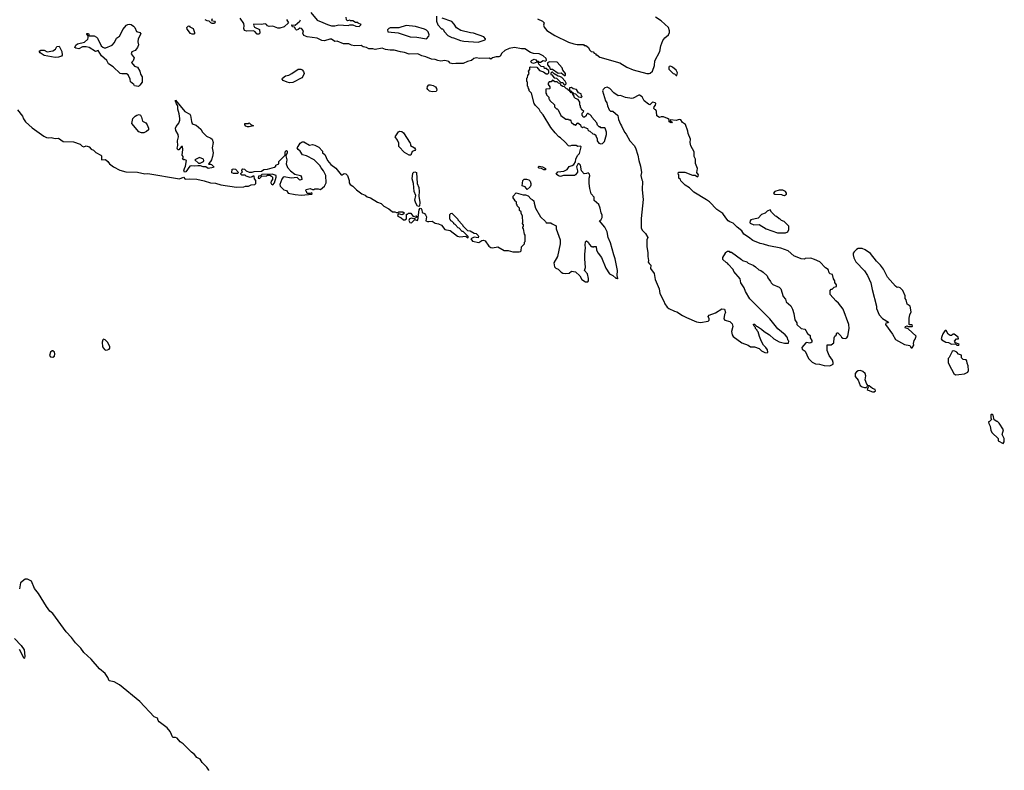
# Model space of a CAD drawing. Extents: x 2386897 to 2565480, y 579156 to 761880.
# Tile 161 of 191: x 2553047 to 2565480, y 660364 to 669845. Entities that reach past the tile are written whole.
import ezdxf

# ---------------------------------------------------------------- set-up
doc = ezdxf.new("R2010")
doc.units = 0

msp = doc.modelspace()

# ---------------------------------------------------------------- linework, layer by layer
at = {"layer": '0CON10XD'}
for points in [[(2556722, 669935), (2556805, 669838), (2556875, 669810), (2556935, 669782), (2556985, 669768), (2557025, 669768), (2557075, 669778), (2557195, 669772), (2557215, 669780), (2557255, 669780), (2557293, 669763), (2557335, 669760), (2557360, 669785), (2557322, 669802), (2557315, 669810), (2557285, 669810), (2557255, 669830), (2557225, 669830), (2557215, 669840), (2557185, 669830), (2557172, 669842), (2557170, 669875)], [(2555478, 669855), (2555470, 669835), (2555507, 669827), (2555517, 669815), (2555505, 669798), (2555478, 669798), (2555460, 669805), (2555438, 669828), (2555415, 669830), (2555390, 669845)], [(2556065, 669661), (2556044, 669664), (2556016, 669696), (2555996, 669706), (2555915, 669700), (2555885, 669710), (2555876, 669735), (2555881, 669769), (2555876, 669795), (2555832, 669862)], [(2556416, 669846), (2556440, 669805), (2556387, 669753), (2556332, 669738), (2556305, 669736), (2556245, 669761), (2556195, 669759), (2556176, 669766), (2556162, 669785), (2556145, 669793), (2556094, 669786), (2556002, 669788), (2555997, 669775), (2556010, 669750), (2556075, 669720), (2556080, 669675), (2556065, 669661)], [(2556675, 669629), (2556636, 669646), (2556624, 669676), (2556630, 669705), (2556606, 669735), (2556585, 669736), (2556565, 669720), (2556544, 669714), (2556532, 669722), (2556515, 669750), (2556490, 669755), (2556482, 669775), (2556485, 669780), (2556525, 669777), (2556583, 669825), (2556594, 669845)], [(2558308, 669888), (2558310, 669825), (2558325, 669780), (2558375, 669730), (2558385, 669730), (2558395, 669720), (2558411, 669691), (2558454, 669644), (2558505, 669618), (2558526, 669616), (2558611, 669581), (2558655, 669573), (2558835, 669563), (2558913, 669587), (2558930, 669595), (2558930, 669605), (2558907, 669627), (2558776, 669676), (2558738, 669678), (2558618, 669708), (2558564, 669744), (2558535, 669790), (2558505, 669822), (2558380, 669865)], [(2559586, 669856), (2559650, 669825), (2559670, 669805), (2559662, 669775), (2559668, 669752), (2559705, 669708), (2559804, 669644), (2559975, 669562), (2560045, 669538), (2560085, 669530), (2560165, 669530), (2560175, 669520), (2560195, 669520), (2560230, 669495), (2560242, 669462), (2560262, 669442), (2560288, 669438), (2560302, 669422), (2560320, 669415), (2560322, 669402), (2560335, 669400), (2560373, 669373), (2560625, 669299), (2560715, 669246), (2560793, 669213), (2560965, 669166), (2560995, 669164), (2561010, 669170), (2561037, 669195), (2561062, 669268), (2561068, 669325), (2561132, 669445), (2561144, 669516), (2561169, 669581), (2561194, 669615), (2561238, 669655), (2561254, 669685), (2561254, 669705), (2561238, 669745), (2561145, 669830), (2561076, 669876)], [(2554545, 669003), (2554495, 669010), (2554486, 669026), (2554445, 669062), (2554442, 669095), (2554417, 669147), (2554395, 669161), (2554335, 669160), (2554315, 669166), (2554228, 669248), (2554168, 669288), (2554149, 669329), (2554078, 669388), (2554038, 669455), (2554005, 669442), (2553925, 669492), (2553885, 669503), (2553839, 669501), (2553794, 669476), (2553754, 669484), (2553744, 669494), (2553757, 669525), (2553775, 669540), (2553865, 669562), (2553905, 669600), (2553912, 669615), (2553912, 669642), (2553893, 669663), (2553895, 669670), (2553915, 669670), (2553922, 669642), (2553985, 669639), (2554016, 669625), (2554029, 669610), (2554074, 669515), (2554095, 669496), (2554115, 669489), (2554135, 669490), (2554215, 669522), (2554243, 669557), (2554269, 669611), (2554305, 669636), (2554322, 669668), (2554351, 669719), (2554395, 669775), (2554414, 669786), (2554435, 669787), (2554455, 669784), (2554485, 669764), (2554501, 669745), (2554523, 669695), (2554562, 669682), (2554577, 669667), (2554544, 669605), (2554538, 669565), (2554548, 669528), (2554536, 669494), (2554505, 669456), (2554461, 669439), (2554454, 669415), (2554490, 669365), (2554478, 669325), (2554458, 669305), (2554495, 669258), (2554536, 669246), (2554563, 669195), (2554571, 669155), (2554591, 669121), (2554592, 669055), (2554565, 669018), (2554545, 669003)], [(2555225, 669660), (2555205, 669670), (2555162, 669725), (2555158, 669745), (2555175, 669762), (2555187, 669767), (2555193, 669753), (2555235, 669732), (2555253, 669685), (2555252, 669668), (2555245, 669662), (2555225, 669660)], [(2558185, 669602), (2558213, 669637), (2558217, 669655), (2558205, 669690), (2558183, 669713), (2558160, 669725), (2558045, 669758), (2557925, 669772), (2557835, 669742), (2557725, 669740), (2557710, 669735), (2557690, 669715), (2557695, 669690), (2557825, 669678), (2557977, 669627), (2558063, 669623), (2558185, 669602)], [(2555968, 667758), (2556017, 667763), (2556030, 667775), (2556030, 667815), (2556010, 667835), (2556008, 667868), (2555995, 667870), (2555982, 667858), (2555955, 667852), (2555908, 667868), (2555895, 667880), (2555852, 667882), (2555838, 667895), (2555838, 667902), (2555860, 667925), (2555852, 667932), (2555850, 667945), (2555865, 667960), (2555885, 667958), (2555906, 667936), (2555945, 667918), (2555983, 667917), (2556006, 667926), (2556099, 667931), (2556128, 667952), (2556175, 667956), (2556265, 667982), (2556280, 667995), (2556282, 668008), (2556320, 668025), (2556320, 668055), (2556398, 668132), (2556397, 668165), (2556404, 668185), (2556415, 668193), (2556423, 668185), (2556423, 668165), (2556408, 668125), (2556422, 668075), (2556413, 668025), (2556429, 667979), (2556466, 667936), (2556522, 667892), (2556592, 667875), (2556607, 667857), (2556610, 667825), (2556585, 667818), (2556552, 667852), (2556475, 667844), (2556385, 667858), (2556375, 667854), (2556355, 667829), (2556333, 667765), (2556334, 667744), (2556384, 667694), (2556416, 667686), (2556438, 667655), (2556524, 667635), (2556605, 667629), (2556735, 667640), (2556740, 667645), (2556735, 667660), (2556715, 667650), (2556675, 667650), (2556670, 667675), (2556660, 667685), (2556665, 667700), (2556715, 667713), (2556745, 667700), (2556765, 667700), (2556775, 667710), (2556815, 667710), (2556845, 667698), (2556895, 667742), (2556917, 667785), (2556914, 667875), (2556885, 667937), (2556852, 667975), (2556837, 668005), (2556764, 668074), (2556670, 668125), (2556619, 668139), (2556588, 668185), (2556562, 668205), (2556552, 668225), (2556562, 668245), (2556587, 668285), (2556615, 668302), (2556635, 668302), (2556705, 668262), (2556745, 668267), (2556775, 668261), (2556822, 668235), (2556870, 668185), (2556870, 668165), (2556901, 668141), (2556935, 668067), (2556975, 668014), (2557038, 667968), (2557105, 667887), (2557120, 667885), (2557145, 667902), (2557165, 667898), (2557186, 667876), (2557197, 667837), (2557207, 667815), (2557209, 667785), (2557221, 667765), (2557252, 667742), (2557299, 667695), (2557366, 667645), (2557408, 667628), (2557435, 667606), (2557476, 667596), (2557565, 667539), (2557612, 667522), (2557645, 667490), (2557708, 667458), (2557755, 667418), (2557785, 667420), (2557805, 667410), (2557825, 667410), (2557835, 667420), (2557885, 667420), (2557900, 667405), (2557898, 667392), (2557875, 667382), (2557828, 667392), (2557818, 667375), (2557822, 667365), (2557864, 667344), (2557895, 667318), (2557912, 667318), (2557931, 667329), (2557932, 667388), (2557945, 667390), (2557955, 667400), (2557985, 667400), (2558015, 667360), (2558055, 667368), (2558070, 667355), (2558025, 667330), (2557995, 667338), (2557971, 667329), (2557962, 667308), (2557975, 667282), (2557995, 667281), (2558035, 667320), (2558065, 667309), (2558075, 667313), (2558092, 667445), (2558105, 667463), (2558115, 667460), (2558124, 667445), (2558128, 667408), (2558159, 667399), (2558172, 667382), (2558182, 667355), (2558177, 667305), (2558195, 667295), (2558215, 667297), (2558255, 667299), (2558295, 667273), (2558336, 667266), (2558371, 667251), (2558413, 667195), (2558482, 667182), (2558575, 667110), (2558605, 667104), (2558682, 667112), (2558705, 667090), (2558710, 667095), (2558708, 667108), (2558648, 667168), (2558635, 667170), (2558595, 667210), (2558584, 667214), (2558545, 667260), (2558530, 667265), (2558530, 667275), (2558508, 667298), (2558490, 667305), (2558488, 667318), (2558480, 667325), (2558480, 667385), (2558492, 667398), (2558505, 667400), (2558580, 667325), (2558580, 667315), (2558640, 667255), (2558642, 667242), (2558702, 667182), (2558735, 667180), (2558785, 667150), (2558810, 667145), (2558835, 667120), (2558840, 667105), (2558835, 667090), (2558785, 667098), (2558742, 667078), (2558765, 667049), (2558845, 667029), (2558884, 667056), (2558905, 667062), (2558925, 667050), (2558969, 666985), (2558995, 666968), (2559015, 666964), (2559085, 666977), (2559165, 666930), (2559215, 666929), (2559275, 666914), (2559355, 666911), (2559370, 666915), (2559378, 666925), (2559383, 666975), (2559420, 667015), (2559420, 667035), (2559430, 667045), (2559430, 667125), (2559422, 667138), (2559410, 667205), (2559400, 667215), (2559402, 667228), (2559410, 667235), (2559410, 667255), (2559390, 667275), (2559400, 667285), (2559397, 667367), (2559380, 667395), (2559377, 667417), (2559360, 667435), (2559360, 667465), (2559330, 667495), (2559328, 667508), (2559320, 667515), (2559318, 667538), (2559300, 667555), (2559300, 667565), (2559280, 667595), (2559280, 667615), (2559315, 667657), (2559405, 667632), (2559435, 667632), (2559469, 667619), (2559502, 667582), (2559520, 667575), (2559540, 667555), (2559542, 667528), (2559562, 667465), (2559622, 667355), (2559688, 667298), (2559695, 667280), (2559755, 667280), (2559770, 667265), (2559822, 667242), (2559822, 667205), (2559871, 667065), (2559872, 667015), (2559838, 666852), (2559791, 666775), (2559799, 666725), (2559815, 666708), (2559845, 666694), (2559883, 666655), (2559905, 666645), (2559935, 666640), (2559986, 666644), (2560015, 666668), (2560065, 666660), (2560119, 666609), (2560145, 666562), (2560190, 666535), (2560220, 666535), (2560228, 666545), (2560230, 666575), (2560216, 666635), (2560180, 666675), (2560192, 666715), (2560182, 666825), (2560182, 666885), (2560192, 666965), (2560188, 666995), (2560193, 667037), (2560205, 667050), (2560226, 667036), (2560240, 667005), (2560265, 666980), (2560275, 666980), (2560285, 666970), (2560295, 666980), (2560325, 666980), (2560330, 666935), (2560352, 666895), (2560395, 666840), (2560450, 666705), (2560494, 666634), (2560535, 666612), (2560575, 666580), (2560585, 666580), (2560595, 666570), (2560600, 666575), (2560592, 666615), (2560597, 666675), (2560567, 666825), (2560548, 666875), (2560508, 667025), (2560478, 667095), (2560464, 667165), (2560436, 667226), (2560370, 667305), (2560389, 667321), (2560402, 667345), (2560402, 667375), (2560388, 667405), (2560378, 667465), (2560359, 667509), (2560302, 667562), (2560300, 667605), (2560262, 667645), (2560248, 667712), (2560237, 667775), (2560236, 667844), (2560246, 667874), (2560244, 667894), (2560225, 667912), (2560205, 667902), (2560175, 667900), (2560140, 667935), (2560127, 668007), (2560107, 668027), (2560095, 668020), (2560077, 667985), (2560092, 667935), (2560090, 667920), (2560064, 667886), (2560052, 667878), (2559915, 667876), (2559875, 667866), (2559852, 667872), (2559820, 667895), (2559840, 667925), (2559919, 667931), (2559958, 667952), (2559985, 667991), (2560025, 668002), (2560042, 668015), (2560065, 668048), (2560071, 668085), (2560091, 668129), (2560117, 668155), (2560137, 668237), (2560127, 668247), (2560095, 668242), (2560075, 668254), (2560014, 668256), (2559995, 668248), (2559975, 668252), (2559935, 668300), (2559875, 668352), (2559854, 668364), (2559807, 668417), (2559752, 668485), (2559658, 668645), (2559625, 668680), (2559608, 668715), (2559559, 668759), (2559542, 668785), (2559508, 668915), (2559480, 668945), (2559480, 668965), (2559470, 668975), (2559468, 668998), (2559460, 669005), (2559460, 669055), (2559450, 669065), (2559450, 669105), (2559460, 669115), (2559462, 669138), (2559480, 669165), (2559470, 669195), (2559490, 669215), (2559490, 669245), (2559495, 669250), (2559577, 669247), (2559610, 669205), (2559660, 669185), (2559695, 669160), (2559715, 669160), (2559728, 669172), (2559728, 669198), (2559695, 669230), (2559675, 669230), (2559668, 669248), (2559630, 669255), (2559602, 669282), (2559598, 669298), (2559588, 669308), (2559575, 669310), (2559535, 669292), (2559515, 669298), (2559503, 669313), (2559511, 669329), (2559545, 669347), (2559566, 669336), (2559575, 669320), (2559595, 669320), (2559605, 669310), (2559625, 669310), (2559655, 669328), (2559687, 669323), (2559698, 669335), (2559693, 669355), (2559655, 669388), (2559605, 669412), (2559535, 669419), (2559495, 669430), (2559425, 669477), (2559384, 669476), (2559295, 669492), (2559228, 669482), (2559173, 669455), (2559136, 669424), (2559112, 669385), (2559095, 669376), (2559065, 669377), (2559015, 669362), (2558995, 669348), (2558975, 669357), (2558855, 669353), (2558812, 669362), (2558783, 669355), (2558750, 669330), (2558700, 669315), (2558645, 669291), (2558555, 669293), (2558515, 669287), (2558484, 669294), (2558465, 669318), (2558415, 669330), (2558365, 669322), (2558325, 669328), (2558292, 669342), (2558245, 669347), (2558175, 669376), (2558125, 669388), (2558075, 669412), (2557965, 669409), (2557905, 669431), (2557855, 669437), (2557775, 669459), (2557725, 669458), (2557665, 669469), (2557625, 669484), (2557535, 669469), (2557505, 669478), (2557455, 669478), (2557424, 669494), (2557383, 669503), (2557358, 669518), (2557276, 669516), (2557235, 669522), (2557201, 669541), (2557135, 669541), (2557055, 669574), (2557025, 669571), (2556985, 669598), (2556962, 669598), (2556895, 669577), (2556863, 669583), (2556805, 669610), (2556675, 669629)], [(2553495, 669368), (2553355, 669394), (2553307, 669425), (2553293, 669447), (2553315, 669460), (2553355, 669458), (2553395, 669438), (2553465, 669451), (2553497, 669473), (2553515, 669506), (2553545, 669510), (2553579, 669445), (2553583, 669397), (2553576, 669384), (2553535, 669373), (2553495, 669368)], [(2559935, 669140), (2559940, 669145), (2559937, 669165), (2559906, 669206), (2559895, 669237), (2559835, 669309), (2559737, 669313), (2559712, 669298), (2559710, 669275), (2559737, 669247), (2559745, 669220), (2559775, 669218), (2559848, 669168), (2559885, 669172), (2559925, 669140), (2559935, 669140)], [(2556455, 669049), (2556424, 669054), (2556375, 669076), (2556363, 669093), (2556366, 669105), (2556405, 669135), (2556446, 669145), (2556485, 669165), (2556565, 669220), (2556595, 669222), (2556615, 669212), (2556632, 669192), (2556640, 669165), (2556624, 669126), (2556608, 669112), (2556495, 669053), (2556455, 669049)], [(2559935, 669020), (2559947, 669033), (2559948, 669045), (2559935, 669070), (2559893, 669113), (2559867, 669127), (2559845, 669130), (2559795, 669160), (2559775, 669180), (2559765, 669180), (2559752, 669168), (2559752, 669152), (2559768, 669148), (2559795, 669110), (2559827, 669107), (2559882, 669052), (2559905, 669050), (2559922, 669022), (2559935, 669020)], [(2561345, 669140), (2561352, 669175), (2561335, 669208), (2561292, 669245), (2561265, 669257), (2561250, 669255), (2561242, 669245), (2561245, 669220), (2561300, 669165), (2561315, 669160), (2561335, 669140), (2561345, 669140)], [(2560385, 668278), (2560405, 668282), (2560432, 668308), (2560458, 668395), (2560457, 668425), (2560440, 668475), (2560435, 668480), (2560385, 668480), (2560375, 668490), (2560365, 668490), (2560342, 668512), (2560335, 668540), (2560272, 668612), (2560268, 668628), (2560248, 668648), (2560235, 668650), (2560225, 668660), (2560215, 668660), (2560202, 668648), (2560198, 668632), (2560178, 668612), (2560162, 668612), (2560158, 668628), (2560150, 668635), (2560150, 668665), (2560170, 668685), (2560142, 668712), (2560138, 668728), (2560130, 668735), (2560130, 668755), (2560120, 668765), (2560120, 668805), (2560098, 668838), (2560065, 668850), (2560050, 668865), (2560048, 668878), (2560030, 668905), (2560030, 668920), (2560012, 668922), (2559990, 668950), (2559982, 668952), (2559968, 668968), (2559952, 668972), (2559928, 668998), (2559905, 669000), (2559898, 669008), (2559885, 669010), (2559878, 669028), (2559868, 669038), (2559852, 669042), (2559835, 669060), (2559805, 669060), (2559775, 669080), (2559758, 669062), (2559732, 669058), (2559720, 669045), (2559720, 669025), (2559740, 668995), (2559740, 668975), (2559735, 668970), (2559692, 668968), (2559690, 668915), (2559700, 668905), (2559700, 668895), (2559730, 668865), (2559730, 668845), (2559738, 668838), (2559740, 668825), (2559798, 668768), (2559800, 668745), (2559825, 668720), (2559835, 668720), (2559848, 668708), (2559880, 668635), (2559945, 668590), (2559975, 668590), (2559982, 668582), (2559998, 668578), (2560008, 668568), (2560012, 668552), (2560045, 668520), (2560055, 668520), (2560065, 668510), (2560095, 668540), (2560128, 668518), (2560132, 668502), (2560152, 668482), (2560175, 668490), (2560182, 668482), (2560215, 668470), (2560220, 668455), (2560235, 668440), (2560248, 668438), (2560282, 668402), (2560305, 668400), (2560320, 668385), (2560322, 668372), (2560340, 668345), (2560340, 668315), (2560360, 668285), (2560385, 668278)], [(2558255, 668935), (2558223, 668943), (2558199, 668965), (2558194, 668976), (2558198, 669002), (2558215, 669021), (2558235, 669023), (2558266, 669015), (2558296, 668996), (2558310, 668975), (2558314, 668955), (2558305, 668939), (2558255, 668935)], [(2560135, 668860), (2560150, 668875), (2560142, 668882), (2560137, 668907), (2560105, 668920), (2560078, 668965), (2560035, 668970), (2560015, 668990), (2559990, 668985), (2559990, 668950), (2560008, 668948), (2560042, 668912), (2560065, 668910), (2560102, 668872), (2560128, 668868), (2560135, 668860)], [(2563275, 665472), (2563320, 665495), (2563320, 665515), (2563310, 665545), (2563268, 665605), (2563242, 665665), (2563242, 665738), (2563295, 665740), (2563328, 665762), (2563333, 665827), (2563342, 665848), (2563358, 665862), (2563365, 665890), (2563378, 665888), (2563415, 665850), (2563423, 665833), (2563443, 665823), (2563475, 665820), (2563490, 665825), (2563502, 665848), (2563520, 665945), (2563516, 665996), (2563445, 666190), (2563386, 666266), (2563352, 666295), (2563280, 666375), (2563280, 666425), (2563295, 666440), (2563305, 666440), (2563332, 666468), (2563360, 666475), (2563360, 666495), (2563340, 666525), (2563340, 666545), (2563323, 666573), (2563310, 666625), (2563280, 666635), (2563268, 666648), (2563255, 666690), (2563222, 666712), (2563150, 666785), (2563085, 666818), (2563035, 666832), (2562965, 666830), (2562955, 666820), (2562913, 666823), (2562824, 666864), (2562750, 666925), (2562659, 666959), (2562505, 666987), (2562439, 667009), (2562395, 667018), (2562305, 667058), (2562248, 667098), (2562192, 667135), (2562165, 667180), (2562105, 667224), (2562056, 667276), (2562015, 667291), (2561995, 667305), (2561962, 667342), (2561927, 667397), (2561848, 667448), (2561756, 667545), (2561721, 667571), (2561560, 667665), (2561505, 667722), (2561450, 667755), (2561395, 667810), (2561390, 667825), (2561370, 667845), (2561370, 667885), (2561360, 667895), (2561365, 667920), (2561445, 667920), (2561543, 667883), (2561575, 667880), (2561605, 667860), (2561615, 667870), (2561617, 667885), (2561596, 667915), (2561606, 667965), (2561579, 668029), (2561580, 668085), (2561565, 668115), (2561565, 668175), (2561521, 668251), (2561514, 668295), (2561516, 668335), (2561488, 668408), (2561485, 668438), (2561455, 668522), (2561418, 668545), (2561395, 668580), (2561375, 668586), (2561335, 668572), (2561265, 668580), (2561262, 668572), (2561290, 668545), (2561275, 668540), (2561250, 668555), (2561250, 668585), (2561225, 668598), (2561175, 668618), (2561145, 668618), (2561125, 668610), (2561091, 668631), (2561088, 668685), (2561080, 668705), (2561065, 668710), (2561053, 668725), (2561058, 668745), (2561076, 668764), (2561078, 668785), (2561070, 668795), (2561038, 668802), (2561005, 668771), (2560986, 668776), (2560932, 668822), (2560905, 668871), (2560875, 668890), (2560865, 668890), (2560795, 668853), (2560775, 668849), (2560695, 668864), (2560635, 668886), (2560605, 668882), (2560550, 668920), (2560500, 668975), (2560465, 668991), (2560435, 668983), (2560416, 668965), (2560406, 668945), (2560445, 668820), (2560460, 668795), (2560468, 668758), (2560490, 668705), (2560505, 668690), (2560535, 668690), (2560598, 668635), (2560608, 668585), (2560632, 668525), (2560648, 668505), (2560682, 668425), (2560705, 668400), (2560752, 668315), (2560808, 668255), (2560822, 668225), (2560852, 668132), (2560863, 668065), (2560888, 667995), (2560900, 667915), (2560892, 667875), (2560903, 667823), (2560912, 667805), (2560908, 667695), (2560920, 667575), (2560894, 667334), (2560894, 667214), (2560908, 667185), (2560950, 667145), (2560978, 667095), (2560964, 667065), (2560968, 667025), (2560964, 666975), (2560980, 666905), (2560978, 666855), (2560988, 666805), (2560984, 666784), (2560994, 666764), (2561018, 666745), (2561014, 666704), (2561060, 666640), (2561072, 666565), (2561123, 666445), (2561130, 666385), (2561180, 666290), (2561194, 666255), (2561224, 666215), (2561245, 666199), (2561315, 666164), (2561345, 666156), (2561415, 666108), (2561465, 666083), (2561595, 666030), (2561645, 666021), (2561741, 666039), (2561752, 666048), (2561752, 666065), (2561742, 666095), (2561755, 666112), (2561835, 666143), (2561915, 666192), (2561945, 666190), (2561958, 666145), (2561947, 666123), (2561940, 666065), (2561950, 666050), (2562012, 666032), (2562044, 666004), (2562050, 665970), (2562036, 665905), (2562044, 665865), (2562056, 665845), (2562165, 665765), (2562245, 665736), (2562275, 665714), (2562325, 665711), (2562383, 665693), (2562415, 665664), (2562455, 665643), (2562485, 665638), (2562492, 665645), (2562488, 665675), (2562468, 665705), (2562440, 665735), (2562415, 665780), (2562388, 665845), (2562372, 665902), (2562360, 665915), (2562360, 665925), (2562340, 665945), (2562338, 665958), (2562320, 665975), (2562318, 665988), (2562310, 665995), (2562315, 666000), (2562325, 666000), (2562352, 665972), (2562365, 665970), (2562415, 665938), (2562447, 665907), (2562513, 665863), (2562570, 665815), (2562638, 665778), (2562705, 665760), (2562755, 665760), (2562760, 665785), (2562750, 665795), (2562738, 665835), (2562713, 665863), (2562621, 665941), (2562518, 666065), (2562265, 666320), (2562213, 666413), (2562197, 666457), (2562153, 666523), (2562145, 666570), (2562064, 666664), (2562055, 666690), (2561992, 666755), (2561985, 666770), (2561967, 666777), (2561924, 666814), (2561925, 666840), (2561960, 666895), (2561960, 666905), (2561985, 666920), (2562005, 666920), (2562015, 666910), (2562037, 666907), (2562160, 666815), (2562173, 666803), (2562227, 666787), (2562245, 666770), (2562310, 666745), (2562340, 666725), (2562380, 666685), (2562405, 666678), (2562435, 666658), (2562485, 666610), (2562493, 666583), (2562528, 666538), (2562535, 666520), (2562555, 666500), (2562635, 666468), (2562658, 666445), (2562688, 666348), (2562717, 666317), (2562725, 666280), (2562785, 666230), (2562807, 666187), (2562822, 666135), (2562833, 666053), (2562860, 666015), (2562860, 665995), (2562913, 665943), (2562960, 665935), (2562975, 665920), (2562995, 665880), (2563028, 665855), (2563030, 665825), (2563050, 665795), (2563048, 665772), (2563038, 665762), (2563022, 665758), (2562985, 665768), (2562975, 665762), (2562924, 665704), (2562928, 665685), (2562965, 665660), (2563007, 665565), (2563055, 665518), (2563095, 665498), (2563145, 665492), (2563205, 665477), (2563275, 665472)], [(2555129, 667919), (2555121, 667935), (2555126, 667965), (2555140, 667995), (2555152, 668065), (2555125, 668080), (2555113, 668073), (2555103, 668083), (2555110, 668095), (2555110, 668115), (2555098, 668135), (2555107, 668205), (2555102, 668242), (2555090, 668245), (2555055, 668200), (2555045, 668200), (2555034, 668224), (2555042, 668255), (2555040, 668315), (2555052, 668365), (2555048, 668395), (2555020, 668445), (2555016, 668475), (2555024, 668495), (2555055, 668538), (2555070, 668575), (2555070, 668595), (2555062, 668655), (2555043, 668715), (2555042, 668755), (2555025, 668780), (2555013, 668817), (2555015, 668830), (2555132, 668685), (2555195, 668652), (2555204, 668634), (2555215, 668558), (2555225, 668534), (2555235, 668524), (2555275, 668514), (2555332, 668462), (2555353, 668423), (2555404, 668374), (2555460, 668350), (2555475, 668337), (2555491, 668295), (2555478, 668225), (2555488, 668165), (2555483, 668117), (2555468, 668075), (2555458, 668055), (2555430, 668025), (2555435, 668020), (2555455, 668022), (2555468, 668015), (2555500, 667985), (2555495, 667980), (2555425, 667967), (2555395, 667987), (2555363, 667987), (2555328, 667998), (2555295, 668001), (2555255, 667994), (2555215, 668000), (2555197, 667993), (2555145, 667922), (2555129, 667919)], [(2553018, 668705), (2553083, 668625), (2553094, 668594), (2553119, 668555), (2553205, 668481), (2553351, 668375), (2553385, 668358), (2553415, 668352), (2553446, 668356), (2553495, 668346), (2553535, 668350), (2553595, 668308), (2553725, 668303), (2553812, 668272), (2553835, 668248), (2553855, 668240), (2553885, 668250), (2553925, 668240), (2553951, 668211), (2553978, 668195), (2554006, 668166), (2554072, 668135), (2554080, 668125), (2554080, 668075), (2554125, 668081), (2554135, 668076), (2554159, 668055), (2554179, 668025), (2554229, 667985), (2554309, 667945), (2554385, 667925), (2554535, 667918), (2554625, 667900), (2554665, 667903), (2555065, 667836), (2555115, 667856), (2555135, 667831), (2555185, 667836), (2555285, 667831), (2555375, 667811), (2555455, 667785), (2555518, 667778), (2555585, 667760), (2555785, 667729), (2555875, 667733), (2555898, 667742), (2555936, 667744), (2555968, 667758)], [(2554585, 668414), (2554549, 668429), (2554462, 668535), (2554475, 668595), (2554505, 668627), (2554525, 668638), (2554555, 668646), (2554570, 668640), (2554586, 668615), (2554597, 668565), (2554640, 668540), (2554658, 668515), (2554672, 668475), (2554672, 668455), (2554649, 668431), (2554615, 668414), (2554585, 668414)], [(2555945, 668492), (2555925, 668492), (2555902, 668502), (2555888, 668518), (2555890, 668535), (2555935, 668532), (2555945, 668540), (2555965, 668520), (2556000, 668505), (2555945, 668492)], [(2557985, 668132), (2557964, 668134), (2557905, 668166), (2557834, 668245), (2557833, 668285), (2557816, 668325), (2557788, 668365), (2557832, 668428), (2557845, 668437), (2557871, 668431), (2557894, 668414), (2557978, 668285), (2557982, 668275), (2557980, 668255), (2558030, 668225), (2558044, 668205), (2558037, 668193), (2558001, 668179), (2557985, 668132)], [(2555325, 668034), (2555367, 668053), (2555373, 668065), (2555368, 668085), (2555315, 668103), (2555260, 668075), (2555304, 668034), (2555325, 668034)], [(2555745, 667901), (2555725, 667912), (2555728, 667955), (2555745, 667963), (2555772, 667955), (2555810, 667915), (2555795, 667903), (2555745, 667901)], [(2559685, 667950), (2559665, 667950), (2559636, 667966), (2559608, 667968), (2559592, 667985), (2559607, 667993), (2559647, 667985), (2559687, 667965), (2559685, 667950)], [(2556245, 667758), (2556266, 667785), (2556287, 667855), (2556285, 667878), (2556235, 667892), (2556105, 667890), (2556088, 667872), (2556062, 667868), (2556060, 667845), (2556075, 667840), (2556105, 667870), (2556165, 667872), (2556175, 667880), (2556205, 667880), (2556225, 667870), (2556240, 667855), (2556240, 667825), (2556222, 667805), (2556218, 667785), (2556227, 667767), (2556245, 667758)], [(2558085, 667486), (2558071, 667491), (2558047, 667527), (2558037, 667565), (2558047, 667625), (2558027, 667675), (2558018, 667775), (2558003, 667835), (2558013, 667905), (2558025, 667921), (2558035, 667924), (2558057, 667915), (2558067, 667775), (2558087, 667727), (2558093, 667675), (2558088, 667615), (2558100, 667535), (2558095, 667492), (2558085, 667486)], [(2559455, 667700), (2559430, 667735), (2559390, 667745), (2559400, 667815), (2559415, 667830), (2559445, 667832), (2559475, 667822), (2559492, 667805), (2559503, 667775), (2559503, 667755), (2559492, 667735), (2559455, 667700)], [(2562705, 667623), (2562728, 667642), (2562730, 667655), (2562717, 667675), (2562685, 667691), (2562635, 667692), (2562582, 667675), (2562567, 667655), (2562568, 667648), (2562581, 667641), (2562665, 667639), (2562685, 667627), (2562705, 667623)], [(2562615, 667152), (2562715, 667153), (2562748, 667165), (2562760, 667195), (2562760, 667235), (2562700, 667295), (2562665, 667310), (2562645, 667330), (2562635, 667330), (2562605, 667360), (2562592, 667362), (2562542, 667412), (2562522, 667442), (2562485, 667427), (2562461, 667400), (2562414, 667385), (2562370, 667340), (2562280, 667315), (2562270, 667305), (2562268, 667285), (2562272, 667275), (2562315, 667252), (2562385, 667258), (2562473, 667203), (2562615, 667152)], [(2564315, 665700), (2564338, 665735), (2564333, 665755), (2564340, 665795), (2564355, 665810), (2564368, 665848), (2564265, 665940), (2564230, 665955), (2564232, 665968), (2564255, 665980), (2564265, 665970), (2564315, 665970), (2564320, 665975), (2564315, 665990), (2564285, 665990), (2564280, 665995), (2564280, 666075), (2564287, 666115), (2564303, 666157), (2564292, 666225), (2564253, 666253), (2564240, 666305), (2564229, 666325), (2564227, 666357), (2564197, 666425), (2564165, 666460), (2564145, 666468), (2564125, 666462), (2564105, 666478), (2564005, 666592), (2563954, 666694), (2563916, 666746), (2563865, 666797), (2563790, 666890), (2563725, 666940), (2563685, 666954), (2563635, 666953), (2563615, 666943), (2563585, 666912), (2563573, 666895), (2563570, 666875), (2563578, 666835), (2563607, 666785), (2563715, 666672), (2563754, 666614), (2563795, 666520), (2563810, 666435), (2563867, 666225), (2563867, 666195), (2563900, 666115), (2563940, 666070), (2564018, 666025), (2564012, 666018), (2563985, 666012), (2563978, 665995), (2564069, 665875), (2564106, 665806), (2564221, 665741), (2564285, 665728), (2564305, 665700), (2564315, 665700)], [(2564905, 665733), (2564910, 665745), (2564862, 665762), (2564852, 665785), (2564875, 665812), (2564900, 665815), (2564896, 665836), (2564845, 665872), (2564835, 665872), (2564815, 665858), (2564795, 665858), (2564772, 665875), (2564745, 665918), (2564735, 665920), (2564727, 665913), (2564702, 665878), (2564689, 665845), (2564684, 665815), (2564692, 665802), (2564743, 665773), (2564776, 665766), (2564815, 665746), (2564865, 665750), (2564880, 665735), (2564905, 665733)], [(2554135, 665671), (2554155, 665674), (2554175, 665683), (2554184, 665695), (2554183, 665715), (2554158, 665768), (2554125, 665801), (2554105, 665811), (2554095, 665802), (2554088, 665772), (2554093, 665715), (2554118, 665678), (2554135, 665671)], [(2553465, 665582), (2553485, 665596), (2553492, 665625), (2553484, 665645), (2553465, 665662), (2553455, 665662), (2553435, 665644), (2553424, 665605), (2553435, 665588), (2553465, 665582)], [(2564865, 665358), (2564905, 665363), (2564979, 665371), (2565018, 665395), (2565027, 665415), (2565022, 665475), (2565010, 665505), (2565007, 665537), (2564998, 665548), (2564962, 665552), (2564940, 665575), (2564938, 665608), (2564902, 665622), (2564880, 665645), (2564855, 665660), (2564835, 665662), (2564820, 665655), (2564785, 665580), (2564772, 665565), (2564773, 665515), (2564783, 665485), (2564842, 665375), (2564865, 665358)], [(2563835, 665143), (2563852, 665158), (2563848, 665175), (2563815, 665188), (2563775, 665220), (2563762, 665222), (2563742, 665242), (2563722, 665295), (2563732, 665345), (2563725, 665378), (2563695, 665402), (2563665, 665412), (2563635, 665410), (2563615, 665398), (2563598, 665375), (2563598, 665338), (2563635, 665290), (2563660, 665225), (2563685, 665208), (2563715, 665200), (2563735, 665200), (2563742, 665208), (2563755, 665210), (2563760, 665195), (2563752, 665188), (2563750, 665175), (2563760, 665165), (2563815, 665143), (2563835, 665143)], [(2565465, 664490), (2565480, 664515), (2565480, 664555), (2565452, 664605), (2565468, 664665), (2565415, 664750), (2565395, 664770), (2565385, 664770), (2565352, 664792), (2565338, 664848), (2565328, 664858), (2565315, 664860), (2565310, 664855), (2565310, 664815), (2565320, 664795), (2565295, 664770), (2565280, 664765), (2565283, 664743), (2565302, 664712), (2565308, 664655), (2565328, 664625), (2565402, 664555), (2565402, 664525), (2565465, 664490)], [(2555437, 660364), (2555435, 660366), (2555411, 660405), (2555352, 660465), (2555324, 660504), (2555285, 660525), (2555253, 660563), (2555215, 660593), (2555110, 660700), (2555073, 660725), (2555035, 660769), (2555015, 660777), (2554985, 660778), (2554975, 660786), (2554962, 660815), (2554945, 660855), (2554910, 660900), (2554808, 660975), (2554794, 660995), (2554785, 661023), (2554745, 661041), (2554565, 661235), (2554305, 661444), (2554241, 661481), (2554178, 661495), (2554158, 661538), (2554126, 661586), (2554053, 661645), (2553948, 661768), (2553855, 661851), (2553817, 661907), (2553753, 661973), (2553702, 662042), (2553635, 662112), (2553465, 662343), (2553429, 662375), (2553385, 662432), (2553286, 662596), (2553232, 662662), (2553195, 662752), (2553145, 662780), (2553115, 662779), (2553057, 662733), (2553044, 662655)], [(2552980, 662030), (2553065, 661941), (2553101, 661885), (2553112, 661805), (2553109, 661781), (2553105, 661778), (2553045, 661892)]]:
    msp.add_lwpolyline(points, dxfattribs=at)

doc.saveas('drawing.dxf')
